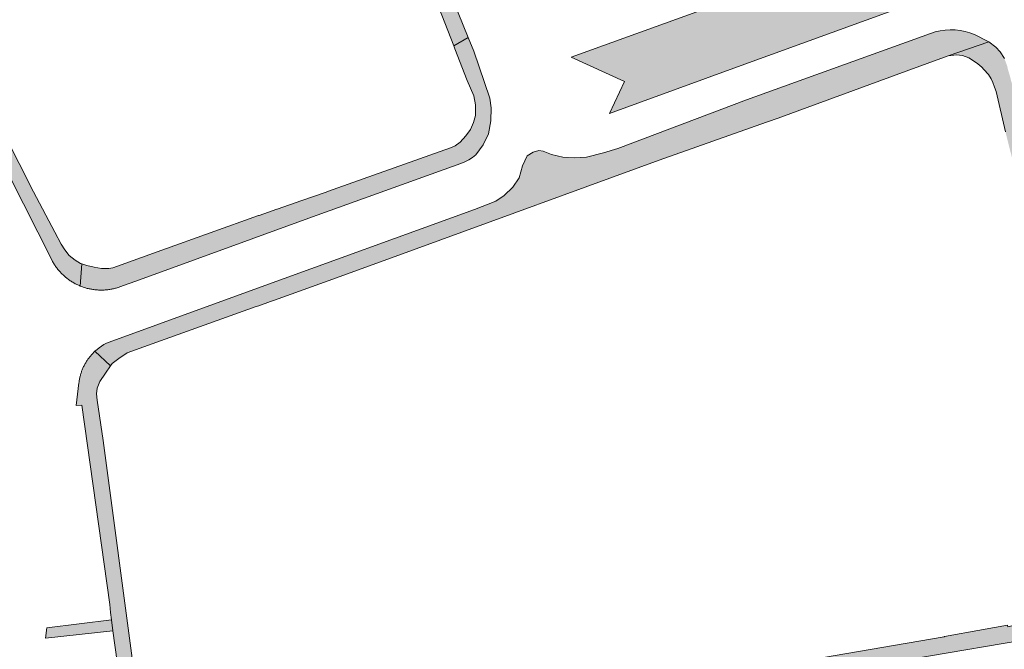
# Model space of a CAD drawing. Extents: x 97094 to 109644, y 463509 to 471969.
# Tile 233 of 256: x 103743 to 103859, y 468680 to 468754. Entities that reach past the tile are written whole.
import ezdxf

# ---------------------------------------------------------------- set-up
doc = ezdxf.new("R2010")
doc.units = 0
doc.layers.add('109 Onkruidbestrijding elementen', color=6, linetype='Continuous', lineweight=20, true_color=0xff00ff)

msp = doc.modelspace()

# ---------------------------------------------------------------- hatches: boundary and pattern name
at = {"layer": '109 Onkruidbestrijding elementen', "true_color": 0xff00ff}
for points in [[(103743.77, 468840.16), (103743.88, 468840.17), (103743.98, 468840.19), (103744.09, 468840.2), (103744.19, 468840.21), (103744.29, 468840.22), (103744.4, 468840.23), (103744.5, 468840.23), (103744.61, 468840.24), (103744.71, 468840.24), (103744.82, 468840.24), (103744.92, 468840.24), (103745.03, 468840.23), (103745.13, 468840.23), (103745.24, 468840.22), (103745.34, 468840.21), (103745.45, 468840.2), (103745.55, 468840.19), (103745.65, 468840.18), (103745.76, 468840.16), (103745.86, 468840.15), (103745.96, 468840.13), (103746.07, 468840.11), (103746.17, 468840.08), (103746.27, 468840.06), (103746.37, 468840.03), (103746.47, 468840.01), (103746.57, 468839.98), (103746.67, 468839.94), (103746.77, 468839.91), (103746.87, 468839.88), (103746.97, 468839.84), (103747.07, 468839.8), (103747.16, 468839.76), (103747.26, 468839.72), (103747.36, 468839.68), (103747.45, 468839.64), (103747.55, 468839.59), (103747.64, 468839.54), (103747.73, 468839.49), (103747.82, 468839.44), (103747.91, 468839.39), (103748, 468839.34), (103748.09, 468839.28), (103748.18, 468839.23), (103748.27, 468839.17), (103748.35, 468839.11), (103748.44, 468839.05), (103748.52, 468838.98), (103748.61, 468838.92), (103748.69, 468838.85), (103748.77, 468838.79), (103748.85, 468838.72), (103749.41, 468837.72), (103750.82, 468835.18), (103755.85, 468826.24), (103755.88, 468826.18), (103758.67, 468820.82), (103766.04, 468807.19), (103772.85, 468794.5), (103781.07, 468779.24), (103787.05, 468768.25), (103787.08, 468768.2), (103789.8, 468762.87), (103791.04, 468760.23), (103791.67, 468758.66), (103794.5, 468751.39), (103796.19, 468752.37), (103791.92, 468762.96), (103751.3, 468838.79), (103751.24, 468838.89), (103751.19, 468838.98), (103751.13, 468839.08), (103751.07, 468839.17), (103751.01, 468839.26), (103750.95, 468839.36), (103750.89, 468839.45), (103750.82, 468839.54), (103750.76, 468839.63), (103750.69, 468839.72), (103750.62, 468839.8), (103750.55, 468839.89), (103750.48, 468839.97), (103750.41, 468840.06), (103750.33, 468840.14), (103750.26, 468840.22), (103750.18, 468840.3), (103750.1, 468840.38), (103750.02, 468840.45), (103749.94, 468840.53), (103749.85, 468840.6), (103749.77, 468840.68), (103749.69, 468840.75), (103749.6, 468840.82), (103749.51, 468840.89), (103749.42, 468840.95), (103749.33, 468841.02), (103749.24, 468841.08), (103749.15, 468841.15), (103749.06, 468841.21), (103748.97, 468841.27), (103748.87, 468841.32), (103748.77, 468841.38), (103748.68, 468841.43), (103748.58, 468841.49), (103748.48, 468841.54), (103748.38, 468841.59), (103748.28, 468841.64), (103748.18, 468841.68), (103748.08, 468841.73), (103747.98, 468841.77), (103747.87, 468841.81), (103747.77, 468841.85), (103747.67, 468841.89), (103747.56, 468841.92), (103747.46, 468841.96), (103747.35, 468841.99), (103747.24, 468842.02), (103747.14, 468842.05), (103747.03, 468842.08), (103746.92, 468842.1), (103746.36, 468841.75), (103746.34, 468841.74), (103743.77, 468840.16)], [(103713.82, 468795.38), (103713.75, 468795.53), (103706.49, 468809.04), (103706, 468810.35), (103705.77, 468811.05), (103705.73, 468811.14), (103705.68, 468811.24), (103705.64, 468811.34), (103705.6, 468811.44), (103705.57, 468811.53), (103705.53, 468811.63), (103705.5, 468811.73), (103705.46, 468811.83), (103705.43, 468811.94), (103705.4, 468812.04), (103705.38, 468812.14), (103705.35, 468812.24), (103705.33, 468812.34), (103705.31, 468812.45), (103705.29, 468812.55), (103705.27, 468812.66), (103705.25, 468812.76), (103705.23, 468812.87), (103705.22, 468812.97), (103705.21, 468813.08), (103705.2, 468813.18), (103705.19, 468813.29), (103705.19, 468813.39), (103705.18, 468813.5), (103705.18, 468813.6), (103705.18, 468813.71), (103705.18, 468813.81), (103705.18, 468813.92), (103705.19, 468814.03), (103705.19, 468814.13), (103705.2, 468814.24), (103705.21, 468814.34), (103705.22, 468814.45), (103705.23, 468814.55), (103705.25, 468814.66), (103705.27, 468814.76), (103705.28, 468814.86), (103705.3, 468814.97), (103705.33, 468815.07), (103705.35, 468815.17), (103705.38, 468815.28), (103705.4, 468815.38), (103705.43, 468815.48), (103705.46, 468815.58), (103705.5, 468815.68), (103705.53, 468815.78), (103705.57, 468815.88), (103705.6, 468815.98), (103705.64, 468816.08), (103705.68, 468816.18), (103705.73, 468816.27), (103705.77, 468816.37), (103705.81, 468816.47), (103705.86, 468816.56), (103705.91, 468816.65), (103705.96, 468816.75), (103706.01, 468816.84), (103706.07, 468816.93), (103706.12, 468817.02), (103706.18, 468817.11), (103706.24, 468817.2), (103706.3, 468817.28), (103703.96, 468815.98), (103703.93, 468815.86), (103703.89, 468815.74), (103703.86, 468815.62), (103703.83, 468815.5), (103703.81, 468815.38), (103703.78, 468815.26), (103703.76, 468815.14), (103703.74, 468815.01), (103703.72, 468814.89), (103703.7, 468814.77), (103703.69, 468814.65), (103703.67, 468814.52), (103703.66, 468814.4), (103703.66, 468814.27), (103703.65, 468814.15), (103703.64, 468814.03), (103703.64, 468813.9), (103703.64, 468813.78), (103703.65, 468813.65), (103703.65, 468813.53), (103703.66, 468813.41), (103703.67, 468813.28), (103703.68, 468813.16), (103703.69, 468813.04), (103703.7, 468812.91), (103703.72, 468812.79), (103703.74, 468812.67), (103703.76, 468812.54), (103703.79, 468812.42), (103703.81, 468812.3), (103703.84, 468812.18), (103703.87, 468812.06), (103703.9, 468811.94), (103703.93, 468811.82), (103703.97, 468811.7), (103704.01, 468811.58), (103704.05, 468811.47), (103747.21, 468726.23), (103747.26, 468726.14), (103747.32, 468726.04), (103747.37, 468725.94), (103747.43, 468725.85), (103747.49, 468725.75), (103747.55, 468725.66), (103747.61, 468725.57), (103747.67, 468725.48), (103747.73, 468725.39), (103747.8, 468725.3), (103747.87, 468725.21), (103747.94, 468725.12), (103748.01, 468725.04), (103748.08, 468724.95), (103748.15, 468724.87), (103748.23, 468724.79), (103748.3, 468724.71), (103748.38, 468724.63), (103748.46, 468724.55), (103748.54, 468724.47), (103748.62, 468724.4), (103748.7, 468724.32), (103748.78, 468724.25), (103748.87, 468724.18), (103748.96, 468724.11), (103749.04, 468724.04), (103749.13, 468723.98), (103749.22, 468723.91), (103749.31, 468723.85), (103749.4, 468723.78), (103749.49, 468723.72), (103749.59, 468723.66), (103749.68, 468723.61), (103749.78, 468723.55), (103749.88, 468723.5), (103749.97, 468723.44), (103750.07, 468723.39), (103750.17, 468723.34), (103750.27, 468723.3), (103750.37, 468723.25), (103750.47, 468723.21), (103750.57, 468723.16), (103750.75, 468725.77), (103750.61, 468725.82), (103749.96, 468726.2), (103749.28, 468726.74), (103748.74, 468727.43), (103748.32, 468728.08), (103747.58, 468729.48), (103745.07, 468734.22), (103734.98, 468754.05), (103725.55, 468772.88), (103714.44, 468794.09), (103714.4, 468794.18), (103713.82, 468795.38)], [(103808.31, 468750.08), (103814.59, 468747.2), (103812.82, 468743.46), (103827.89, 468748.93), (103846.59, 468755.7), (103849.32, 468761.69), (103845.5, 468763.52), (103808.31, 468750.08)], [(103759.44, 468718.58), (103753.96, 468716.58), (103753.66, 468716.44), (103753.36, 468716.28), (103753.08, 468716.1), (103752.8, 468715.91), (103752.54, 468715.71), (103752.29, 468715.49), (103754.14, 468713.78), (103754.34, 468714.06), (103755.09, 468714.64), (103756.1, 468715.3), (103758.05, 468716.02), (103771.26, 468720.74), (103771.58, 468720.85), (103772.95, 468721.34), (103773.43, 468721.51), (103780.69, 468724.11), (103790.08, 468727.54), (103818.66, 468737.95), (103831.3, 468742.42), (103831.42, 468742.46), (103832.64, 468742.9), (103832.98, 468743.02), (103847.73, 468748.42), (103852.66, 468750.23), (103857.43, 468751.87), (103856.82, 468752.17), (103856.31, 468752.47), (103855.77, 468752.72), (103855.22, 468752.93), (103854.65, 468753.09), (103854.07, 468753.2), (103853.48, 468753.27), (103852.89, 468753.29), (103852.29, 468753.25), (103851.71, 468753.17), (103851.13, 468753.04), (103850.56, 468752.86), (103828.93, 468745.06), (103813.8, 468739.35), (103812.1, 468738.83), (103810.1, 468738.32), (103808.72, 468738.24), (103807.32, 468738.31), (103806, 468738.64), (103805.01, 468739.01), (103804.51, 468739.08), (103803.83, 468738.92), (103803.15, 468738.46), (103802.6, 468737.29), (103802.19, 468735.9), (103801.44, 468734.78), (103800.44, 468733.82), (103799.46, 468733.16), (103796.95, 468732.18), (103771.43, 468722.91), (103759.44, 468718.58)], [(103776.64, 468733.21), (103773.75, 468732.21), (103773.69, 468732.19), (103771.61, 468731.47), (103771.53, 468731.44), (103760.18, 468727.4), (103754.4, 468725.29), (103753.94, 468725.22), (103753.06, 468725.22), (103752.19, 468725.38), (103751.33, 468725.58), (103750.75, 468725.77), (103750.57, 468723.16), (103750.74, 468723.1), (103750.9, 468723.04), (103751.07, 468722.99), (103751.17, 468722.95), (103751.28, 468722.92), (103751.39, 468722.89), (103751.5, 468722.87), (103751.61, 468722.84), (103751.72, 468722.82), (103751.83, 468722.8), (103751.94, 468722.78), (103752.05, 468722.76), (103752.16, 468722.74), (103752.27, 468722.73), (103752.38, 468722.72), (103752.49, 468722.71), (103752.6, 468722.7), (103752.71, 468722.69), (103752.82, 468722.69), (103752.94, 468722.69), (103753.05, 468722.68), (103753.16, 468722.69), (103753.27, 468722.69), (103753.38, 468722.69), (103753.49, 468722.7), (103753.6, 468722.71), (103753.72, 468722.72), (103753.83, 468722.73), (103753.94, 468722.75), (103754.05, 468722.76), (103754.16, 468722.78), (103754.27, 468722.8), (103754.38, 468722.82), (103754.49, 468722.85), (103754.59, 468722.87), (103754.7, 468722.9), (103754.81, 468722.93), (103754.92, 468722.96), (103755.02, 468723), (103755.13, 468723.03), (103755.24, 468723.07), (103757.52, 468723.89), (103777.44, 468731.13), (103795.32, 468737.56), (103795.8, 468737.76), (103796.26, 468738), (103796.7, 468738.27), (103797.11, 468738.59), (103797.97, 468739.75), (103798.6, 468741.07), (103798.87, 468742.59), (103798.92, 468744.1), (103798.75, 468745.25), (103796.85, 468750.77), (103796.19, 468752.37), (103794.5, 468751.39), (103794.63, 468751.07), (103796.06, 468747.32), (103796.88, 468745.52), (103797.04, 468744.47), (103797.07, 468743.23), (103796.83, 468742.38), (103796.46, 468741.55), (103795.92, 468740.81), (103795.26, 468740.07), (103794.66, 468739.63), (103794.13, 468739.43), (103779.67, 468734.26), (103779.5, 468734.2), (103776.64, 468733.21)], [(103852.66, 468750.23), (103853.63, 468750.34), (103854.36, 468750.27), (103855.08, 468749.99), (103855.62, 468749.64), (103856.15, 468749.3), (103856.61, 468748.91), (103856.86, 468748.64), (103857.4, 468748.05), (103857.71, 468747.52), (103857.91, 468747.1), (103858.12, 468746.55), (103858.3, 468746.04), (103859.39, 468741.31), (103863.14, 468726.44), (103866.19, 468714.54), (103867.31, 468709.89), (103869.81, 468699.9), (103871.31, 468693.1), (103871.82, 468690.94), (103871.96, 468690.05), (103871.93, 468689.13), (103871.76, 468688.32), (103871.14, 468687.19), (103870.27, 468686.05), (103869.6, 468685.48), (103868.81, 468685.07), (103867.02, 468684.57), (103872.53, 468685.49), (103872.54, 468685.5), (103873.05, 468686.25), (103873.43, 468687), (103873.76, 468687.77), (103873.88, 468688.51), (103874, 468689.37), (103873.99, 468690.14), (103873.93, 468691.02), (103873.79, 468692.08), (103873.46, 468693.46), (103872.53, 468697.14), (103870.48, 468705.33), (103867.48, 468717.22), (103865.3, 468725.96), (103864.36, 468729.82), (103861.9, 468740.16), (103859.9, 468747.93), (103859.72, 468748.5), (103859.58, 468749.1), (103859.27, 468749.9), (103858.78, 468750.71), (103858.25, 468751.25), (103857.43, 468751.87), (103852.66, 468750.23)], [(103756.84, 468665.28), (103758.67, 468665.59), (103756.83, 468678.24), (103753.27, 468705), (103752.54, 468709.75), (103752.49, 468710.49), (103752.54, 468711.14), (103752.86, 468711.96), (103753.55, 468712.94), (103754.14, 468713.78), (103752.29, 468715.49), (103752.21, 468715.42), (103752.14, 468715.35), (103752.07, 468715.27), (103752, 468715.2), (103751.93, 468715.13), (103751.86, 468715.05), (103751.8, 468714.97), (103751.73, 468714.9), (103751.67, 468714.82), (103751.6, 468714.74), (103751.54, 468714.66), (103751.48, 468714.57), (103751.43, 468714.49), (103751.37, 468714.41), (103751.31, 468714.32), (103751.26, 468714.24), (103751.21, 468714.15), (103751.16, 468714.06), (103751.11, 468713.97), (103751.06, 468713.88), (103751.01, 468713.79), (103750.97, 468713.7), (103750.93, 468713.61), (103750.88, 468713.52), (103750.84, 468713.43), (103750.81, 468713.33), (103750.77, 468713.24), (103750.73, 468713.14), (103750.7, 468713.05), (103750.67, 468712.95), (103750.64, 468712.86), (103750.61, 468712.76), (103750.58, 468712.66), (103750.56, 468712.56), (103750.53, 468712.46), (103750.51, 468712.36), (103750.49, 468712.27), (103750.47, 468712.17), (103750.46, 468712.07), (103750.44, 468711.97), (103750.43, 468711.87), (103750.41, 468711.77), (103750.07, 468709.14), (103750.75, 468709.16), (103754.05, 468685.72), (103754.12, 468684.79), (103754.24, 468683.94), (103754.42, 468682.64), (103756.84, 468665.28)], [(103745.43, 468670.08), (103745.43, 468669.93), (103745.44, 468669.79), (103745.45, 468669.65), (103745.46, 468669.5), (103745.47, 468669.36), (103745.49, 468669.22), (103745.5, 468669.07), (103745.53, 468668.93), (103745.55, 468668.79), (103745.57, 468668.65), (103745.6, 468668.51), (103745.63, 468668.37), (103745.67, 468668.23), (103745.7, 468668.09), (103745.74, 468667.95), (103745.78, 468667.81), (103745.82, 468667.67), (103745.86, 468667.54), (103745.91, 468667.4), (103745.96, 468667.27), (103746.01, 468667.13), (103746.07, 468667), (103746.12, 468666.87), (103746.18, 468666.73), (103746.24, 468666.6), (103746.3, 468666.48), (103746.37, 468666.35), (103746.43, 468666.22), (103746.5, 468666.09), (103746.57, 468665.97), (103746.65, 468665.84), (103746.72, 468665.72), (103746.8, 468665.6), (103746.88, 468665.48), (103746.97, 468665.38), (103747.06, 468665.29), (103747.15, 468665.2), (103747.24, 468665.1), (103747.34, 468665.01), (103747.44, 468664.93), (103747.54, 468664.84), (103747.64, 468664.75), (103747.74, 468664.67), (103747.84, 468664.59), (103747.94, 468664.51), (103748.05, 468664.43), (103748.16, 468664.35), (103748.26, 468664.28), (103748.37, 468664.21), (103748.48, 468664.14), (103748.6, 468664.07), (103748.71, 468664), (103748.82, 468663.93), (103748.94, 468663.87), (103749.05, 468663.81), (103749.17, 468663.75), (103749.29, 468663.69), (103749.41, 468663.64), (103749.53, 468663.58), (103749.65, 468663.53), (103749.77, 468663.48), (103749.89, 468663.43), (103750.02, 468663.39), (103750.14, 468663.35), (103750.26, 468663.3), (103750.39, 468663.26), (103750.52, 468663.23), (103750.64, 468663.19), (103750.77, 468663.16), (103750.9, 468663.13), (103751.03, 468663.1), (103751.15, 468663.07), (103751.28, 468663.05), (103751.41, 468663.03), (103751.54, 468663.01), (103751.67, 468662.99), (103751.8, 468662.98), (103751.93, 468662.96), (103752.07, 468662.95), (103752.2, 468662.94), (103752.33, 468662.94), (103752.46, 468662.93), (103752.59, 468662.93), (103752.72, 468662.93), (103752.85, 468662.93), (103752.98, 468662.94), (103753.12, 468662.94), (103755.42, 468663.33), (103758.63, 468663.91), (103776.45, 468666.99), (103792.85, 468669.8), (103806.8, 468672.18), (103816.86, 468673.87), (103830.23, 468676.18), (103846.18, 468678.95), (103859.13, 468681.13), (103865.56, 468682.2), (103867.21, 468682.52), (103867.95, 468682.66), (103868.52, 468682.78), (103869.02, 468682.93), (103869.44, 468683.11), (103869.94, 468683.35), (103870.7, 468683.82), (103871.11, 468684.15), (103871.71, 468684.64), (103872.53, 468685.49), (103867.02, 468684.57), (103862.08, 468683.7), (103859.69, 468683.11), (103859.65, 468683.28), (103854.6, 468682.39), (103854.19, 468682.32), (103852.23, 468681.95), (103852.19, 468681.94), (103837.76, 468679.46), (103808.69, 468674.47), (103790.99, 468671.61), (103780.89, 468669.89), (103780.56, 468669.81), (103778.73, 468669.36), (103778.42, 468669.3), (103776.43, 468668.89), (103758.67, 468665.59), (103756.84, 468665.28), (103754.48, 468664.84), (103752.26, 468664.59), (103751.08, 468664.71), (103751, 468664.73), (103750.93, 468664.74), (103750.85, 468664.76), (103750.77, 468664.79), (103750.7, 468664.81), (103750.62, 468664.83), (103750.55, 468664.86), (103750.47, 468664.88), (103750.4, 468664.91), (103750.33, 468664.94), (103750.25, 468664.97), (103750.18, 468665), (103750.11, 468665.03), (103750.04, 468665.06), (103749.97, 468665.1), (103749.9, 468665.13), (103749.83, 468665.17), (103749.76, 468665.21), (103749.69, 468665.25), (103749.62, 468665.29), (103749.56, 468665.33), (103749.49, 468665.37), (103749.43, 468665.41), (103749.36, 468665.46), (103749.3, 468665.5), (103749.23, 468665.55), (103749.17, 468665.6), (103749.11, 468665.65), (103749.05, 468665.7), (103748.99, 468665.75), (103748.93, 468665.8), (103748.87, 468665.85), (103748.81, 468665.91), (103748.76, 468665.96), (103748.7, 468666.02), (103748.65, 468666.07), (103748.59, 468666.13), (103748.54, 468666.19), (103748.49, 468666.25), (103748.44, 468666.31), (103748.39, 468666.37), (103748.34, 468666.43), (103748.29, 468666.49), (103748.24, 468666.56), (103748.2, 468666.62), (103748.15, 468666.68), (103748.11, 468666.75), (103748.07, 468666.82), (103748.03, 468666.88), (103747.98, 468666.95), (103747.95, 468667.02), (103747.91, 468667.09), (103747.87, 468667.16), (103747.84, 468667.23), (103747.8, 468667.3), (103747.77, 468667.37), (103747.74, 468667.44), (103747.7, 468667.51), (103747.67, 468667.59), (103747.65, 468667.66), (103747.62, 468667.73), (103747.59, 468667.81), (103747.57, 468667.88), (103747.54, 468667.96), (103747.52, 468668.03), (103747.5, 468668.11), (103747.48, 468668.18), (103747.46, 468668.26), (103747.44, 468668.34), (103747.43, 468668.41), (103747.41, 468668.49), (103747.4, 468668.57), (103747.39, 468668.65), (103747.38, 468668.72), (103747.37, 468668.8), (103747.36, 468668.88), (103747.35, 468668.96), (103747.35, 468669.04), (103747.34, 468669.12), (103747.34, 468669.19), (103747.34, 468669.27), (103747.34, 468669.35), (103747.34, 468669.43), (103747.34, 468669.51), (103747.34, 468670.35), (103745.46, 468670.42), (103745.43, 468670.08)], [(103754.24, 468683.94), (103746.64, 468682.98), (103746.48, 468681.76), (103754.42, 468682.64), (103754.24, 468683.94)]]:
    msp.add_hatch(color=6, dxfattribs=at).paths.add_polyline_path(points)

# ---------------------------------------------------------------- linework, layer by layer
at = {"layer": '109 Onkruidbestrijding elementen', "color": 3, "true_color": 0x00ff00}
for points in [[(103758.67, 468820.82), (103766.04, 468807.19), (103772.85, 468794.5), (103781.07, 468779.24), (103787.05, 468768.25), (103787.08, 468768.2), (103789.8, 468762.87), (103791.04, 468760.23), (103791.67, 468758.66), (103794.5, 468751.39), (103796.19, 468752.37), (103791.92, 468762.96), (103751.3, 468838.79)], [(103704.05, 468811.47), (103747.21, 468726.23), (103747.26, 468726.14), (103747.32, 468726.04), (103747.37, 468725.94), (103747.43, 468725.85), (103747.49, 468725.75), (103747.55, 468725.66), (103747.61, 468725.57), (103747.67, 468725.48), (103747.73, 468725.39), (103747.8, 468725.3), (103747.87, 468725.21), (103747.94, 468725.12), (103748.01, 468725.04), (103748.08, 468724.95), (103748.15, 468724.87), (103748.23, 468724.79), (103748.3, 468724.71), (103748.38, 468724.63), (103748.46, 468724.55), (103748.54, 468724.47), (103748.62, 468724.4), (103748.7, 468724.32), (103748.78, 468724.25), (103748.87, 468724.18), (103748.96, 468724.11), (103749.04, 468724.04), (103749.13, 468723.98), (103749.22, 468723.91), (103749.31, 468723.85), (103749.4, 468723.78), (103749.49, 468723.72), (103749.59, 468723.66), (103749.68, 468723.61), (103749.78, 468723.55), (103749.88, 468723.5), (103749.97, 468723.44), (103750.07, 468723.39), (103750.17, 468723.34), (103750.27, 468723.3), (103750.37, 468723.25), (103750.47, 468723.21), (103750.57, 468723.16), (103750.75, 468725.77), (103750.61, 468725.82), (103749.96, 468726.2), (103749.28, 468726.74), (103748.74, 468727.43), (103748.32, 468728.08), (103747.58, 468729.48), (103745.07, 468734.22), (103734.98, 468754.05)], [(103859.27, 468749.9), (103858.78, 468750.71), (103858.25, 468751.25), (103857.43, 468751.87), (103852.66, 468750.23), (103852.66, 468750.23), (103853.63, 468750.34), (103854.36, 468750.27), (103855.08, 468749.99), (103855.62, 468749.64), (103856.15, 468749.3), (103856.61, 468748.91), (103856.86, 468748.64), (103857.4, 468748.05), (103857.71, 468747.52), (103857.91, 468747.1), (103858.12, 468746.55), (103858.3, 468746.04), (103859.39, 468741.31)], [(103756.83, 468678.24), (103753.27, 468705), (103752.54, 468709.75), (103752.49, 468710.49), (103752.54, 468711.14), (103752.86, 468711.96), (103753.55, 468712.94), (103754.14, 468713.78), (103752.29, 468715.49), (103752.21, 468715.42), (103752.14, 468715.35), (103752.07, 468715.27), (103752, 468715.2), (103751.93, 468715.13), (103751.86, 468715.05), (103751.8, 468714.97), (103751.73, 468714.9), (103751.67, 468714.82), (103751.6, 468714.74), (103751.54, 468714.66), (103751.48, 468714.57), (103751.43, 468714.49), (103751.37, 468714.41), (103751.31, 468714.32), (103751.26, 468714.24), (103751.21, 468714.15), (103751.16, 468714.06), (103751.11, 468713.97), (103751.06, 468713.88), (103751.01, 468713.79), (103750.97, 468713.7), (103750.93, 468713.61), (103750.88, 468713.52), (103750.84, 468713.43), (103750.81, 468713.33), (103750.77, 468713.24), (103750.73, 468713.14), (103750.7, 468713.05), (103750.67, 468712.95), (103750.64, 468712.86), (103750.61, 468712.76), (103750.58, 468712.66), (103750.56, 468712.56), (103750.53, 468712.46), (103750.51, 468712.36), (103750.49, 468712.27), (103750.47, 468712.17), (103750.46, 468712.07), (103750.44, 468711.97), (103750.43, 468711.87), (103750.41, 468711.77), (103750.07, 468709.14), (103750.75, 468709.16), (103754.05, 468685.72), (103754.12, 468684.79), (103754.24, 468683.94), (103754.42, 468682.64), (103756.84, 468665.28)], [(103846.18, 468678.95), (103859.13, 468681.13), (103865.56, 468682.2), (103867.21, 468682.52), (103867.95, 468682.66), (103868.52, 468682.78), (103869.02, 468682.93), (103869.44, 468683.11), (103869.94, 468683.35), (103870.7, 468683.82), (103871.11, 468684.15), (103871.71, 468684.64), (103872.53, 468685.49), (103867.02, 468684.57), (103862.08, 468683.7), (103859.69, 468683.11), (103859.65, 468683.28), (103854.6, 468682.39), (103854.19, 468682.32), (103852.23, 468681.95), (103852.19, 468681.94), (103837.76, 468679.46)]]:
    msp.add_lwpolyline(points, dxfattribs=at)
for points in [[(103808.31, 468750.08), (103814.59, 468747.2), (103812.82, 468743.46), (103827.89, 468748.93), (103846.59, 468755.7), (103849.32, 468761.69), (103845.5, 468763.52), (103808.31, 468750.08)], [(103759.44, 468718.58), (103753.96, 468716.58), (103753.66, 468716.44), (103753.36, 468716.28), (103753.08, 468716.1), (103752.8, 468715.91), (103752.54, 468715.71), (103752.29, 468715.49), (103754.14, 468713.78), (103754.34, 468714.06), (103755.09, 468714.64), (103756.1, 468715.3), (103758.05, 468716.02), (103771.26, 468720.74), (103771.58, 468720.85), (103772.95, 468721.34), (103773.43, 468721.51), (103780.69, 468724.11), (103790.08, 468727.54), (103818.66, 468737.95), (103831.3, 468742.42), (103831.42, 468742.46), (103832.64, 468742.9), (103832.98, 468743.02), (103847.73, 468748.42), (103852.66, 468750.23), (103857.43, 468751.87), (103856.82, 468752.17), (103856.31, 468752.47), (103855.77, 468752.72), (103855.22, 468752.93), (103854.65, 468753.09), (103854.07, 468753.2), (103853.48, 468753.27), (103852.89, 468753.29), (103852.29, 468753.25), (103851.71, 468753.17), (103851.13, 468753.04), (103850.56, 468752.86), (103828.93, 468745.06), (103813.8, 468739.35), (103812.1, 468738.83), (103810.1, 468738.32), (103808.72, 468738.24), (103807.32, 468738.31), (103806, 468738.64), (103805.01, 468739.01), (103804.51, 468739.08), (103803.83, 468738.92), (103803.15, 468738.46), (103802.6, 468737.29), (103802.19, 468735.9), (103801.44, 468734.78), (103800.44, 468733.82), (103799.46, 468733.16), (103796.95, 468732.18), (103771.43, 468722.91), (103759.44, 468718.58)], [(103776.64, 468733.21), (103773.75, 468732.21), (103773.69, 468732.19), (103771.61, 468731.47), (103771.53, 468731.44), (103760.18, 468727.4), (103754.4, 468725.29), (103753.94, 468725.22), (103753.06, 468725.22), (103752.19, 468725.38), (103751.33, 468725.58), (103750.75, 468725.77), (103750.57, 468723.16), (103750.74, 468723.1), (103750.9, 468723.04), (103751.07, 468722.99), (103751.17, 468722.95), (103751.28, 468722.92), (103751.39, 468722.89), (103751.5, 468722.87), (103751.61, 468722.84), (103751.72, 468722.82), (103751.83, 468722.8), (103751.94, 468722.78), (103752.05, 468722.76), (103752.16, 468722.74), (103752.27, 468722.73), (103752.38, 468722.72), (103752.49, 468722.71), (103752.6, 468722.7), (103752.71, 468722.69), (103752.82, 468722.69), (103752.94, 468722.69), (103753.05, 468722.68), (103753.16, 468722.69), (103753.27, 468722.69), (103753.38, 468722.69), (103753.49, 468722.7), (103753.6, 468722.71), (103753.72, 468722.72), (103753.83, 468722.73), (103753.94, 468722.75), (103754.05, 468722.76), (103754.16, 468722.78), (103754.27, 468722.8), (103754.38, 468722.82), (103754.49, 468722.85), (103754.59, 468722.87), (103754.7, 468722.9), (103754.81, 468722.93), (103754.92, 468722.96), (103755.02, 468723), (103755.13, 468723.03), (103755.24, 468723.07), (103757.52, 468723.89), (103777.44, 468731.13), (103795.32, 468737.56), (103795.8, 468737.76), (103796.26, 468738), (103796.7, 468738.27), (103797.11, 468738.59), (103797.97, 468739.75), (103798.6, 468741.07), (103798.87, 468742.59), (103798.92, 468744.1), (103798.75, 468745.25), (103796.85, 468750.77), (103796.19, 468752.37), (103794.5, 468751.39), (103794.63, 468751.07), (103796.06, 468747.32), (103796.88, 468745.52), (103797.04, 468744.47), (103797.07, 468743.23), (103796.83, 468742.38), (103796.46, 468741.55), (103795.92, 468740.81), (103795.26, 468740.07), (103794.66, 468739.63), (103794.13, 468739.43), (103779.67, 468734.26), (103779.5, 468734.2), (103776.64, 468733.21)], [(103754.24, 468683.94), (103746.64, 468682.98), (103746.48, 468681.76), (103754.42, 468682.64), (103754.24, 468683.94)]]:
    msp.add_lwpolyline(points, close=True, dxfattribs=at)

doc.saveas('drawing.dxf')
